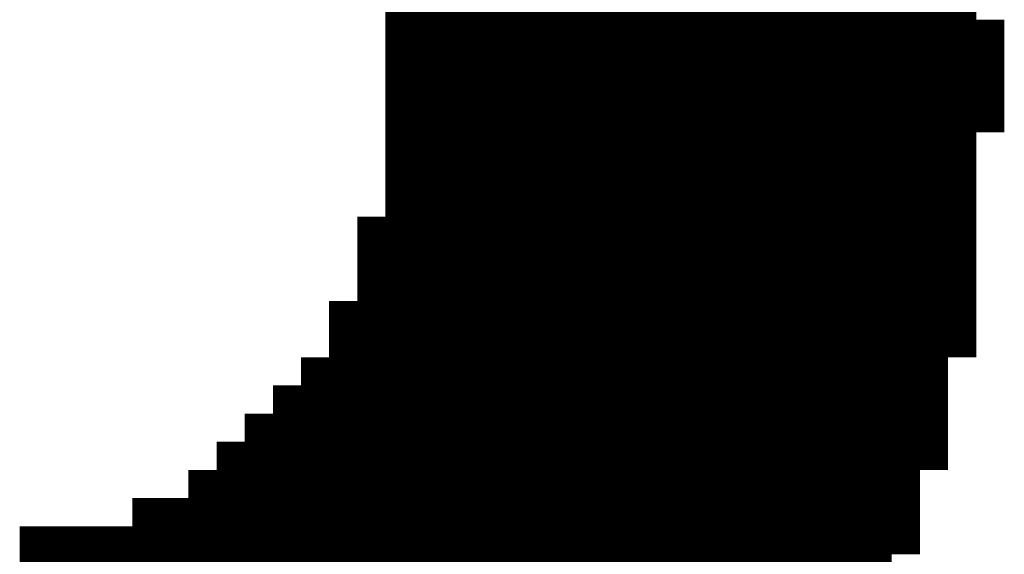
# Model space of a CAD drawing. Extents: x 63 to 129, y -4 to 99.
# Tile 10 of 69: x 74.702 to 75.591, y 4.051 to 4.534. Entities that reach past the tile are written whole.
import ezdxf

# ---------------------------------------------------------------- set-up
doc = ezdxf.new("R2010")
doc.units = 0
doc.layers.get('0').update_dxf_attribs({"linetype": 'CONTINUOUS'})
doc.layers.add('2D_LINE_29', color=112, linetype='CONTINUOUS')

# ---------------------------------------------------------------- blocks, each defined once
blk = doc.blocks.new('SMOOTH_0$0254')
at = {"const_width": 0.0127}
blk.add_lwpolyline([(-0.00635, 0, 1), (0.00635, 0, 1)], format="xyb", close=True, dxfattribs=at)
blk = doc.blocks.new('DRAWING_274')
at = {"layer": '2D_LINE_29', "const_width": 0.0254}
for points in [[(-0.9652, -1.4478), (-0.9398, -1.4478), (-0.9144, -1.4478), (-0.889, -1.4478), (-0.889, -1.4224), (-0.8636, -1.4224), (-0.8382, -1.4224), (-0.8382, -1.397)], [(-0.7874, -1.397), (-0.7874, -1.4224), (-0.8128, -1.4224), (-0.8128, -1.4478), (-0.8382, -1.4478), (-0.8382, -1.4732), (-0.8636, -1.4732), (-0.889, -1.4732), (-0.889, -1.4986), (-0.9144, -1.4986), (-0.9398, -1.4986), (-0.9652, -1.4986), (-0.9652, -1.4732), (-0.9652, -1.4478), (-0.9652, -1.4224), (-0.9398, -1.4224), (-0.9144, -1.4224), (-0.889, -1.4224), (-0.889, -1.397)], [(-0.4064, -1.651), (-0.4318, -1.651), (-0.4572, -1.651), (-0.4826, -1.651), (-0.508, -1.651), (-0.5334, -1.651), (-0.5588, -1.651), (-0.5842, -1.651), (-0.5842, -1.6764), (-0.6096, -1.6764), (-0.635, -1.6764), (-0.635, -1.7018), (-0.6604, -1.7018), (-0.6604, -1.7272), (-0.6858, -1.7272), (-0.6858, -1.7526), (-0.7112, -1.7526), (-0.7112, -1.778), (-0.7366, -1.778), (-0.762, -1.778), (-0.762, -1.8034), (-0.7874, -1.8034), (-0.7874, -1.8288), (-0.8128, -1.8288), (-0.8128, -1.8542), (-0.8382, -1.8542), (-0.8382, -1.8796), (-0.8636, -1.8796), (-0.889, -1.8796), (-0.889, -1.8542), (-0.889, -1.8288), (-0.889, -1.8034), (-0.9144, -1.8034), (-0.9144, -1.778), (-0.9144, -1.7526), (-0.9144, -1.7272), (-0.9144, -1.7018), (-0.9144, -1.6764), (-0.9144, -1.651), (-0.9144, -1.6256), (-0.9144, -1.6002), (-0.9144, -1.5748), (-0.9144, -1.5494), (-0.9144, -1.524), (-0.9144, -1.4986), (-0.9144, -1.4732), (-0.9144, -1.4478), (-0.9144, -1.4224), (-0.9144, -1.397)], [(-0.8636, -1.905), (-0.8636, -1.8796), (-0.8636, -1.8542), (-0.8636, -1.8288), (-0.8636, -1.8034), (-0.8636, -1.778), (-0.8636, -1.7526), (-0.8636, -1.7272), (-0.8636, -1.7018), (-0.8636, -1.6764), (-0.8636, -1.651), (-0.8636, -1.6256), (-0.8636, -1.6002), (-0.8636, -1.5748), (-0.8636, -1.5494), (-0.8636, -1.524), (-0.8636, -1.4986), (-0.8636, -1.4732), (-0.8636, -1.4478), (-0.8636, -1.4224), (-0.8636, -1.397)], [(-0.7366, -1.905), (-0.7366, -1.8796), (-0.7366, -1.8542), (-0.7366, -1.8288), (-0.7366, -1.8034), (-0.7366, -1.778), (-0.7366, -1.7526), (-0.7366, -1.7272), (-0.7366, -1.7018), (-0.7366, -1.6764), (-0.7366, -1.651), (-0.7366, -1.6256), (-0.7366, -1.6002), (-0.7366, -1.5748), (-0.7366, -1.5494), (-0.7366, -1.524), (-0.7366, -1.4986), (-0.7366, -1.4732), (-0.7366, -1.4478), (-0.7366, -1.4224), (-0.7366, -1.397)], [(-0.4318, -1.4478), (-0.4572, -1.4478), (-0.4826, -1.4478), (-0.508, -1.4478), (-0.5334, -1.4478), (-0.5588, -1.4478), (-0.5842, -1.4478), (-0.5842, -1.4732), (-0.6096, -1.4732), (-0.635, -1.4732), (-0.635, -1.4986), (-0.6604, -1.4986), (-0.6604, -1.524), (-0.6858, -1.524), (-0.6858, -1.5494), (-0.7112, -1.5494), (-0.7112, -1.5748), (-0.7366, -1.5748), (-0.762, -1.5748), (-0.762, -1.6002), (-0.7874, -1.6002), (-0.7874, -1.6256), (-0.8128, -1.6256), (-0.8128, -1.651), (-0.8382, -1.651), (-0.8382, -1.6764), (-0.8636, -1.6764), (-0.889, -1.6764), (-0.889, -1.7018), (-0.9144, -1.7018), (-0.9398, -1.7018), (-0.9398, -1.6764), (-0.9398, -1.651), (-0.9398, -1.6256), (-0.9398, -1.6002), (-0.9398, -1.5748), (-0.9398, -1.5494), (-0.9398, -1.524), (-0.9398, -1.4986), (-0.9398, -1.4732), (-0.9398, -1.4478), (-0.9398, -1.4224), (-0.9398, -1.397)], [(-0.9398, -1.524), (-0.9144, -1.524), (-0.889, -1.524), (-0.889, -1.4986), (-0.8636, -1.4986), (-0.8382, -1.4986), (-0.8382, -1.4732), (-0.8128, -1.4732), (-0.8128, -1.4478), (-0.7874, -1.4478), (-0.7874, -1.4224), (-0.762, -1.4224), (-0.762, -1.397)], [(-0.9398, -1.5494), (-0.9144, -1.5494), (-0.889, -1.5494), (-0.889, -1.524), (-0.8636, -1.524), (-0.8382, -1.524), (-0.8382, -1.4986), (-0.8128, -1.4986), (-0.8128, -1.4732), (-0.7874, -1.4732), (-0.7874, -1.4478), (-0.762, -1.4478), (-0.762, -1.4224), (-0.7366, -1.4224), (-0.7112, -1.4224), (-0.7112, -1.397)], [(-0.9398, -1.6002), (-0.9144, -1.6002), (-0.889, -1.6002), (-0.889, -1.5748), (-0.8636, -1.5748), (-0.8382, -1.5748), (-0.8382, -1.5494), (-0.8128, -1.5494), (-0.8128, -1.524), (-0.7874, -1.524), (-0.7874, -1.4986), (-0.762, -1.4986), (-0.762, -1.4732), (-0.7366, -1.4732), (-0.7112, -1.4732), (-0.7112, -1.4478), (-0.6858, -1.4478), (-0.6858, -1.4224), (-0.6604, -1.4224), (-0.6604, -1.397)], [(-0.5334, -1.905), (-0.5334, -1.8796), (-0.5334, -1.8542), (-0.5334, -1.8288), (-0.5334, -1.8034), (-0.5334, -1.778), (-0.5334, -1.7526), (-0.5334, -1.7272), (-0.5334, -1.7018), (-0.5334, -1.6764), (-0.5334, -1.651), (-0.5334, -1.6256), (-0.5334, -1.6002), (-0.5334, -1.5748), (-0.5334, -1.5494), (-0.5334, -1.524), (-0.5334, -1.4986), (-0.5334, -1.4732), (-0.5334, -1.4478), (-0.5334, -1.4224), (-0.5334, -1.397)], [(-0.4826, -1.905), (-0.4826, -1.8796), (-0.4826, -1.8542), (-0.4826, -1.8288), (-0.4826, -1.8034), (-0.4826, -1.778), (-0.4826, -1.7526), (-0.4826, -1.7272), (-0.4826, -1.7018), (-0.4826, -1.6764), (-0.4826, -1.651), (-0.4826, -1.6256), (-0.4826, -1.6002), (-0.4826, -1.5748), (-0.4826, -1.5494), (-0.4826, -1.524), (-0.4826, -1.4986), (-0.4826, -1.4732), (-0.4826, -1.4478), (-0.4826, -1.4224), (-0.4826, -1.397)], [(-0.4318, -1.905), (-0.4318, -1.8796), (-0.4318, -1.8542), (-0.4318, -1.8288), (-0.4318, -1.8034), (-0.4318, -1.778), (-0.4318, -1.7526), (-0.4318, -1.7272), (-0.4318, -1.7018), (-0.4318, -1.6764), (-0.4318, -1.651), (-0.4318, -1.6256), (-0.4318, -1.6002), (-0.4318, -1.5748), (-0.4318, -1.5494), (-0.4318, -1.524), (-0.4318, -1.4986), (-0.4318, -1.4732), (-0.4318, -1.4478), (-0.4318, -1.4224), (-0.4318, -1.397)], [(-0.4572, -1.905), (-0.4572, -1.8796), (-0.4572, -1.8542), (-0.4572, -1.8288), (-0.4572, -1.8034), (-0.4572, -1.778), (-0.4572, -1.7526), (-0.4572, -1.7272), (-0.4572, -1.7018), (-0.4572, -1.6764), (-0.4572, -1.651), (-0.4572, -1.6256), (-0.4572, -1.6002), (-0.4572, -1.5748), (-0.4572, -1.5494), (-0.4572, -1.524), (-0.4572, -1.4986), (-0.4572, -1.4732), (-0.4572, -1.4478), (-0.4572, -1.4224), (-0.4572, -1.397)], [(-0.508, -1.905), (-0.508, -1.8796), (-0.508, -1.8542), (-0.508, -1.8288), (-0.508, -1.8034), (-0.508, -1.778), (-0.508, -1.7526), (-0.508, -1.7272), (-0.508, -1.7018), (-0.508, -1.6764), (-0.508, -1.651), (-0.508, -1.6256), (-0.508, -1.6002), (-0.508, -1.5748), (-0.508, -1.5494), (-0.508, -1.524), (-0.508, -1.4986), (-0.508, -1.4732), (-0.508, -1.4478), (-0.508, -1.4224), (-0.508, -1.397)], [(-0.5588, -1.905), (-0.5588, -1.8796), (-0.5588, -1.8542), (-0.5588, -1.8288), (-0.5588, -1.8034), (-0.5588, -1.778), (-0.5588, -1.7526), (-0.5588, -1.7272), (-0.5588, -1.7018), (-0.5588, -1.6764), (-0.5588, -1.651), (-0.5588, -1.6256), (-0.5588, -1.6002), (-0.5588, -1.5748), (-0.5588, -1.5494), (-0.5588, -1.524), (-0.5588, -1.4986), (-0.5588, -1.4732), (-0.5588, -1.4478), (-0.5588, -1.4224), (-0.5588, -1.397)], [(-0.6096, -1.905), (-0.6096, -1.8796), (-0.6096, -1.8542), (-0.6096, -1.8288), (-0.6096, -1.8034), (-0.6096, -1.778), (-0.6096, -1.7526), (-0.6096, -1.7272), (-0.6096, -1.7018), (-0.6096, -1.6764), (-0.6096, -1.651), (-0.6096, -1.6256), (-0.6096, -1.6002), (-0.6096, -1.5748), (-0.6096, -1.5494), (-0.6096, -1.524), (-0.6096, -1.4986), (-0.6096, -1.4732), (-0.6096, -1.4478), (-0.6096, -1.4224), (-0.6096, -1.397)], [(-0.9652, -1.4732), (-0.9398, -1.4732), (-0.9144, -1.4732), (-0.889, -1.4732), (-0.889, -1.4478), (-0.8636, -1.4478), (-0.8382, -1.4478), (-0.8382, -1.4224), (-0.8128, -1.4224), (-0.8128, -1.397)], [(-0.9398, -1.5748), (-0.9144, -1.5748), (-0.889, -1.5748), (-0.889, -1.5494), (-0.8636, -1.5494), (-0.8382, -1.5494), (-0.8382, -1.524), (-0.8128, -1.524), (-0.8128, -1.4986), (-0.7874, -1.4986), (-0.7874, -1.4732), (-0.762, -1.4732), (-0.762, -1.4478), (-0.7366, -1.4478), (-0.7112, -1.4478), (-0.7112, -1.4224), (-0.6858, -1.4224), (-0.6858, -1.397)], [(-0.9398, -1.6256), (-0.9144, -1.6256), (-0.889, -1.6256), (-0.889, -1.6002), (-0.8636, -1.6002), (-0.8382, -1.6002), (-0.8382, -1.5748), (-0.8128, -1.5748), (-0.8128, -1.5494), (-0.7874, -1.5494), (-0.7874, -1.524), (-0.762, -1.524), (-0.762, -1.4986), (-0.7366, -1.4986), (-0.7112, -1.4986), (-0.7112, -1.4732), (-0.6858, -1.4732), (-0.6858, -1.4478), (-0.6604, -1.4478), (-0.6604, -1.4224), (-0.635, -1.4224), (-0.635, -1.397)], [(-0.9398, -1.651), (-0.9144, -1.651), (-0.889, -1.651), (-0.889, -1.6256), (-0.8636, -1.6256), (-0.8382, -1.6256), (-0.8382, -1.6002), (-0.8128, -1.6002), (-0.8128, -1.5748), (-0.7874, -1.5748), (-0.7874, -1.5494), (-0.762, -1.5494), (-0.762, -1.524), (-0.7366, -1.524), (-0.7112, -1.524), (-0.7112, -1.4986), (-0.6858, -1.4986), (-0.6858, -1.4732), (-0.6604, -1.4732), (-0.6604, -1.4478), (-0.635, -1.4478), (-0.635, -1.4224), (-0.6096, -1.4224), (-0.5842, -1.4224), (-0.5842, -1.397)], [(-0.9398, -1.6764), (-0.9144, -1.6764), (-0.889, -1.6764), (-0.889, -1.651), (-0.8636, -1.651), (-0.8382, -1.651), (-0.8382, -1.6256), (-0.8128, -1.6256), (-0.8128, -1.6002), (-0.7874, -1.6002), (-0.7874, -1.5748), (-0.762, -1.5748), (-0.762, -1.5494), (-0.7366, -1.5494), (-0.7112, -1.5494), (-0.7112, -1.524), (-0.6858, -1.524), (-0.6858, -1.4986), (-0.6604, -1.4986), (-0.6604, -1.4732), (-0.635, -1.4732), (-0.635, -1.4478), (-0.6096, -1.4478), (-0.5842, -1.4478), (-0.5842, -1.4224), (-0.5588, -1.4224), (-0.5334, -1.4224), (-0.508, -1.4224), (-0.4826, -1.4224), (-0.4572, -1.4224), (-0.4318, -1.4224)], [(-0.9144, -1.7272), (-0.889, -1.7272), (-0.889, -1.7018), (-0.8636, -1.7018), (-0.8382, -1.7018), (-0.8382, -1.6764), (-0.8128, -1.6764), (-0.8128, -1.651), (-0.7874, -1.651), (-0.7874, -1.6256), (-0.762, -1.6256), (-0.762, -1.6002), (-0.7366, -1.6002), (-0.7112, -1.6002), (-0.7112, -1.5748), (-0.6858, -1.5748), (-0.6858, -1.5494), (-0.6604, -1.5494), (-0.6604, -1.524), (-0.635, -1.524), (-0.635, -1.4986), (-0.6096, -1.4986), (-0.5842, -1.4986), (-0.5842, -1.4732), (-0.5588, -1.4732), (-0.5334, -1.4732), (-0.508, -1.4732), (-0.4826, -1.4732), (-0.4572, -1.4732), (-0.4318, -1.4732)], [(-0.9144, -1.7526), (-0.889, -1.7526), (-0.889, -1.7272), (-0.8636, -1.7272), (-0.8382, -1.7272), (-0.8382, -1.7018), (-0.8128, -1.7018), (-0.8128, -1.6764), (-0.7874, -1.6764), (-0.7874, -1.651), (-0.762, -1.651), (-0.762, -1.6256), (-0.7366, -1.6256), (-0.7112, -1.6256), (-0.7112, -1.6002), (-0.6858, -1.6002), (-0.6858, -1.5748), (-0.6604, -1.5748), (-0.6604, -1.5494), (-0.635, -1.5494), (-0.635, -1.524), (-0.6096, -1.524), (-0.5842, -1.524), (-0.5842, -1.4986), (-0.5588, -1.4986), (-0.5334, -1.4986), (-0.508, -1.4986), (-0.4826, -1.4986), (-0.4572, -1.4986), (-0.4318, -1.4986)], [(-0.9144, -1.778), (-0.889, -1.778), (-0.889, -1.7526), (-0.8636, -1.7526), (-0.8382, -1.7526), (-0.8382, -1.7272), (-0.8128, -1.7272), (-0.8128, -1.7018), (-0.7874, -1.7018), (-0.7874, -1.6764), (-0.762, -1.6764), (-0.762, -1.651), (-0.7366, -1.651), (-0.7112, -1.651), (-0.7112, -1.6256), (-0.6858, -1.6256), (-0.6858, -1.6002), (-0.6604, -1.6002), (-0.6604, -1.5748), (-0.635, -1.5748), (-0.635, -1.5494), (-0.6096, -1.5494), (-0.5842, -1.5494), (-0.5842, -1.524), (-0.5588, -1.524), (-0.5334, -1.524), (-0.508, -1.524), (-0.4826, -1.524), (-0.4572, -1.524), (-0.4318, -1.524)], [(-0.4318, -1.5748), (-0.4572, -1.5748), (-0.4826, -1.5748), (-0.508, -1.5748), (-0.5334, -1.5748), (-0.5588, -1.5748), (-0.5842, -1.5748), (-0.5842, -1.6002), (-0.6096, -1.6002), (-0.635, -1.6002), (-0.635, -1.6256), (-0.6604, -1.6256), (-0.6604, -1.651), (-0.6858, -1.651), (-0.6858, -1.6764), (-0.7112, -1.6764), (-0.7112, -1.7018), (-0.7366, -1.7018), (-0.762, -1.7018), (-0.762, -1.7272), (-0.7874, -1.7272), (-0.7874, -1.7526), (-0.8128, -1.7526), (-0.8128, -1.778), (-0.8382, -1.778), (-0.8382, -1.8034), (-0.8636, -1.8034), (-0.889, -1.8034), (-0.889, -1.778), (-0.8636, -1.778), (-0.8382, -1.778), (-0.8382, -1.7526), (-0.8128, -1.7526), (-0.8128, -1.7272), (-0.7874, -1.7272), (-0.7874, -1.7018), (-0.762, -1.7018), (-0.762, -1.6764), (-0.7366, -1.6764), (-0.7112, -1.6764), (-0.7112, -1.651), (-0.6858, -1.651), (-0.6858, -1.6256), (-0.6604, -1.6256), (-0.6604, -1.6002), (-0.635, -1.6002), (-0.635, -1.5748), (-0.6096, -1.5748), (-0.5842, -1.5748), (-0.5842, -1.5494), (-0.5588, -1.5494), (-0.5334, -1.5494), (-0.508, -1.5494), (-0.4826, -1.5494), (-0.4572, -1.5494), (-0.4318, -1.5494)], [(-0.381, -1.905), (-0.381, -1.8796), (-0.381, -1.8542), (-0.381, -1.8288), (-0.381, -1.8034), (-0.381, -1.778), (-0.381, -1.7526), (-0.381, -1.7272), (-0.381, -1.7018), (-0.381, -1.6764), (-0.4064, -1.6764), (-0.4064, -1.651), (-0.4064, -1.6256), (-0.4064, -1.6002), (-0.4318, -1.6002), (-0.4572, -1.6002), (-0.4826, -1.6002), (-0.508, -1.6002), (-0.5334, -1.6002), (-0.5588, -1.6002), (-0.5842, -1.6002), (-0.5842, -1.6256), (-0.6096, -1.6256), (-0.635, -1.6256), (-0.635, -1.651), (-0.6604, -1.651), (-0.6604, -1.6764), (-0.6858, -1.6764), (-0.6858, -1.7018), (-0.7112, -1.7018), (-0.7112, -1.7272), (-0.7366, -1.7272), (-0.762, -1.7272), (-0.762, -1.7526), (-0.7874, -1.7526), (-0.7874, -1.778), (-0.8128, -1.778), (-0.8128, -1.8034), (-0.8382, -1.8034), (-0.8382, -1.8288), (-0.8636, -1.8288), (-0.889, -1.8288)], [(-0.889, -1.8542), (-0.8636, -1.8542), (-0.8382, -1.8542), (-0.8382, -1.8288), (-0.8128, -1.8288), (-0.8128, -1.8034), (-0.7874, -1.8034), (-0.7874, -1.778), (-0.762, -1.778), (-0.762, -1.7526), (-0.7366, -1.7526), (-0.7112, -1.7526), (-0.7112, -1.7272), (-0.6858, -1.7272), (-0.6858, -1.7018), (-0.6604, -1.7018), (-0.6604, -1.6764), (-0.635, -1.6764), (-0.635, -1.651), (-0.6096, -1.651), (-0.5842, -1.651), (-0.5842, -1.6256), (-0.5588, -1.6256), (-0.5334, -1.6256), (-0.508, -1.6256), (-0.4826, -1.6256), (-0.4572, -1.6256), (-0.4318, -1.6256), (-0.4064, -1.6256)], [(-0.8382, -1.905), (-0.8382, -1.8796), (-0.8128, -1.8796), (-0.8128, -1.8542), (-0.7874, -1.8542), (-0.7874, -1.8288), (-0.762, -1.8288), (-0.762, -1.8034), (-0.7366, -1.8034), (-0.7112, -1.8034), (-0.7112, -1.778), (-0.6858, -1.778), (-0.6858, -1.7526), (-0.6604, -1.7526), (-0.6604, -1.7272), (-0.635, -1.7272), (-0.635, -1.7018), (-0.6096, -1.7018), (-0.5842, -1.7018), (-0.5842, -1.6764), (-0.5588, -1.6764), (-0.5334, -1.6764), (-0.508, -1.6764), (-0.4826, -1.6764), (-0.4572, -1.6764), (-0.4318, -1.6764), (-0.4064, -1.6764), (-0.4064, -1.7018), (-0.381, -1.7018)], [(-0.1016, -1.905), (-0.1016, -1.8796), (-0.2032, -1.8796), (-0.2032, -1.8542), (-0.254, -1.8542), (-0.254, -1.8288), (-0.2794, -1.8288), (-0.2794, -1.8034), (-0.3048, -1.8034), (-0.3048, -1.778), (-0.3302, -1.778), (-0.3302, -1.7526), (-0.3556, -1.7526), (-0.3556, -1.7272), (-0.381, -1.7272), (-0.4064, -1.7272), (-0.4064, -1.7018), (-0.4318, -1.7018), (-0.4572, -1.7018), (-0.4826, -1.7018), (-0.508, -1.7018), (-0.5334, -1.7018), (-0.5588, -1.7018), (-0.5842, -1.7018), (-0.5842, -1.7272), (-0.6096, -1.7272), (-0.635, -1.7272), (-0.635, -1.7526), (-0.6604, -1.7526), (-0.6604, -1.778), (-0.6858, -1.778), (-0.6858, -1.8034), (-0.7112, -1.8034), (-0.7112, -1.8288), (-0.7366, -1.8288), (-0.762, -1.8288), (-0.762, -1.8542), (-0.7874, -1.8542), (-0.7874, -1.8796), (-0.8128, -1.8796), (-0.8128, -1.905)], [(-0.7874, -1.905), (-0.7874, -1.8796), (-0.762, -1.8796), (-0.762, -1.8542), (-0.7366, -1.8542), (-0.7112, -1.8542), (-0.7112, -1.8288), (-0.6858, -1.8288), (-0.6858, -1.8034), (-0.6604, -1.8034), (-0.6604, -1.778), (-0.635, -1.778), (-0.635, -1.7526), (-0.6096, -1.7526), (-0.5842, -1.7526), (-0.5842, -1.7272), (-0.5588, -1.7272), (-0.5334, -1.7272), (-0.508, -1.7272), (-0.4826, -1.7272), (-0.4572, -1.7272), (-0.4318, -1.7272), (-0.4064, -1.7272), (-0.4064, -1.7526), (-0.381, -1.7526), (-0.3556, -1.7526), (-0.3556, -1.778), (-0.3302, -1.778), (-0.3302, -1.8034), (-0.3048, -1.8034), (-0.3048, -1.8288), (-0.2794, -1.8288), (-0.2794, -1.8542), (-0.254, -1.8542), (-0.254, -1.8796), (-0.2286, -1.8796), (-0.2032, -1.8796), (-0.2032, -1.905)], [(-0.254, -1.905), (-0.254, -1.8796), (-0.2794, -1.8796), (-0.2794, -1.8542), (-0.3048, -1.8542), (-0.3048, -1.8288), (-0.3302, -1.8288), (-0.3302, -1.8034), (-0.3556, -1.8034), (-0.3556, -1.778), (-0.381, -1.778), (-0.4064, -1.778), (-0.4064, -1.7526), (-0.4318, -1.7526), (-0.4572, -1.7526), (-0.4826, -1.7526), (-0.508, -1.7526), (-0.5334, -1.7526), (-0.5588, -1.7526), (-0.5842, -1.7526), (-0.5842, -1.778), (-0.6096, -1.778), (-0.635, -1.778), (-0.635, -1.8034), (-0.6604, -1.8034), (-0.6604, -1.8288), (-0.6858, -1.8288), (-0.6858, -1.8542), (-0.7112, -1.8542), (-0.7112, -1.8796), (-0.7366, -1.8796), (-0.762, -1.8796), (-0.762, -1.905)], [(-0.3048, -1.905), (-0.3048, -1.8796), (-0.3302, -1.8796), (-0.3302, -1.8542), (-0.3556, -1.8542), (-0.3556, -1.8288), (-0.381, -1.8288), (-0.4064, -1.8288), (-0.4064, -1.8034), (-0.4318, -1.8034), (-0.4572, -1.8034), (-0.4826, -1.8034), (-0.508, -1.8034), (-0.5334, -1.8034), (-0.5588, -1.8034), (-0.5842, -1.8034), (-0.5842, -1.8288), (-0.6096, -1.8288), (-0.635, -1.8288), (-0.635, -1.8542), (-0.6604, -1.8542), (-0.6604, -1.8796), (-0.6858, -1.8796), (-0.6858, -1.905)], [(-0.7112, -1.905), (-0.7112, -1.8796), (-0.6858, -1.8796), (-0.6858, -1.8542), (-0.6604, -1.8542), (-0.6604, -1.8288), (-0.635, -1.8288), (-0.635, -1.8034), (-0.6096, -1.8034), (-0.5842, -1.8034), (-0.5842, -1.778), (-0.5588, -1.778), (-0.5334, -1.778), (-0.508, -1.778), (-0.4826, -1.778), (-0.4572, -1.778), (-0.4318, -1.778), (-0.4064, -1.778), (-0.4064, -1.8034), (-0.381, -1.8034), (-0.3556, -1.8034), (-0.3556, -1.8288), (-0.3302, -1.8288), (-0.3302, -1.8542), (-0.3048, -1.8542), (-0.3048, -1.8796), (-0.2794, -1.8796), (-0.2794, -1.905)], [(-0.3556, -1.905), (-0.3556, -1.8796), (-0.381, -1.8796), (-0.4064, -1.8796), (-0.4064, -1.8542), (-0.4318, -1.8542), (-0.4572, -1.8542), (-0.4826, -1.8542), (-0.508, -1.8542), (-0.5334, -1.8542), (-0.5588, -1.8542), (-0.5842, -1.8542), (-0.5842, -1.8796), (-0.6096, -1.8796), (-0.635, -1.8796), (-0.635, -1.905)], [(-0.6604, -1.905), (-0.6604, -1.8796), (-0.635, -1.8796), (-0.635, -1.8542), (-0.6096, -1.8542), (-0.5842, -1.8542), (-0.5842, -1.8288), (-0.5588, -1.8288), (-0.5334, -1.8288), (-0.508, -1.8288), (-0.4826, -1.8288), (-0.4572, -1.8288), (-0.4318, -1.8288), (-0.4064, -1.8288), (-0.4064, -1.8542), (-0.381, -1.8542), (-0.3556, -1.8542), (-0.3556, -1.8796), (-0.3302, -1.8796), (-0.3302, -1.905)], [(-0.2032, -2.413), (-0.2286, -2.413), (-0.2286, -2.3876), (-0.2286, -2.3622), (-0.2286, -2.3368), (-0.2286, -2.3114), (-0.2286, -2.286), (-0.2286, -2.2606), (-0.2286, -2.2352), (-0.2286, -2.2098), (-0.2286, -2.1844), (-0.2286, -2.159), (-0.2286, -2.1336), (-0.2286, -2.1082), (-0.2286, -2.0828), (-0.2286, -2.0574), (-0.2286, -2.032), (-0.2286, -2.0066), (-0.2286, -1.9812), (-0.2286, -1.9558), (-0.2286, -1.9304), (-0.2286, -1.905), (-0.2286, -1.8796), (-0.2286, -1.8542)], [(-0.4064, -1.905), (-0.4064, -1.8796), (-0.4318, -1.8796), (-0.4572, -1.8796), (-0.4826, -1.8796), (-0.508, -1.8796), (-0.5334, -1.8796), (-0.5588, -1.8796), (-0.5842, -1.8796), (-0.5842, -1.905)], [(-0.1778, -2.413), (-0.1778, -2.3876), (-0.1778, -2.3622), (-0.1778, -2.3368), (-0.1778, -2.3114), (-0.1778, -2.286), (-0.1778, -2.2606), (-0.1778, -2.2352), (-0.1778, -2.2098), (-0.1778, -2.1844), (-0.1778, -2.159), (-0.1778, -2.1336), (-0.1778, -2.1082), (-0.1778, -2.0828), (-0.1778, -2.0574), (-0.1778, -2.032), (-0.1778, -2.0066), (-0.1778, -1.9812), (-0.1778, -1.9558), (-0.1778, -1.9304), (-0.1778, -1.905), (-0.1778, -1.8796)], [(-0.1524, -2.413), (-0.1524, -2.3876), (-0.1524, -2.3622), (-0.1524, -2.3368), (-0.1524, -2.3114), (-0.1524, -2.286), (-0.1524, -2.2606), (-0.1524, -2.2352), (-0.1524, -2.2098), (-0.1524, -2.1844), (-0.1524, -2.159), (-0.1524, -2.1336), (-0.1524, -2.1082), (-0.1524, -2.0828), (-0.1524, -2.0574), (-0.1524, -2.032), (-0.1524, -2.0066), (-0.1524, -1.9812), (-0.1524, -1.9558), (-0.1524, -1.9304), (-0.1524, -1.905), (-0.1524, -1.8796)], [(-0.127, -2.413), (-0.127, -2.3876), (-0.127, -2.3622), (-0.127, -2.3368), (-0.127, -2.3114), (-0.127, -2.286), (-0.127, -2.2606), (-0.127, -2.2352), (-0.127, -2.2098), (-0.127, -2.1844), (-0.127, -2.159), (-0.127, -2.1336), (-0.127, -2.1082), (-0.127, -2.0828), (-0.127, -2.0574), (-0.127, -2.032), (-0.127, -2.0066), (-0.127, -1.9812), (-0.127, -1.9558), (-0.127, -1.9304), (-0.127, -1.905), (-0.127, -1.8796)]]:
    blk.add_lwpolyline(points, dxfattribs=at)
at = {"layer": '2D_LINE_29'}
for p in [(-0.9652, -1.4478), (-0.9398, -1.4478), (-0.4572, -1.4478), (-0.4318, -1.4478), (-0.9652, -1.4732), (-0.9398, -1.4732), (-0.9398, -1.524), (-0.9144, -1.524), (-0.9398, -1.5494), (-0.9144, -1.5494), (-0.9398, -1.5748), (-0.9144, -1.5748), (-0.4572, -1.5748), (-0.4318, -1.5748), (-0.9398, -1.6002), (-0.9144, -1.6002), (-0.9398, -1.6256), (-0.9144, -1.6256), (-0.9398, -1.651), (-0.9144, -1.651), (-0.4318, -1.651), (-0.4064, -1.651), (-0.9398, -1.6764), (-0.9144, -1.6764), (-0.889, -1.7018), (-0.8636, -1.7018), (-0.9144, -1.7272), (-0.889, -1.7272), (-0.889, -1.7272), (-0.8636, -1.7272), (-0.9144, -1.7526), (-0.889, -1.7526), (-0.889, -1.7526), (-0.8636, -1.7526), (-0.9144, -1.778), (-0.889, -1.778), (-0.762, -1.8034), (-0.7366, -1.8034), (-0.7874, -1.8288), (-0.762, -1.8288), (-0.889, -1.8542), (-0.8636, -1.8542), (-0.8128, -1.8542), (-0.7874, -1.8542), (-0.8382, -1.8796), (-0.8128, -1.8796)]:
    blk.add_blockref('SMOOTH_0$0254', p, dxfattribs=at)

msp = doc.modelspace()

# ---------------------------------------------------------------- block references
at = {"xscale": -1}
msp.add_blockref('DRAWING_274', (74.61344, 5.9436), dxfattribs=at)

doc.saveas('drawing.dxf')
